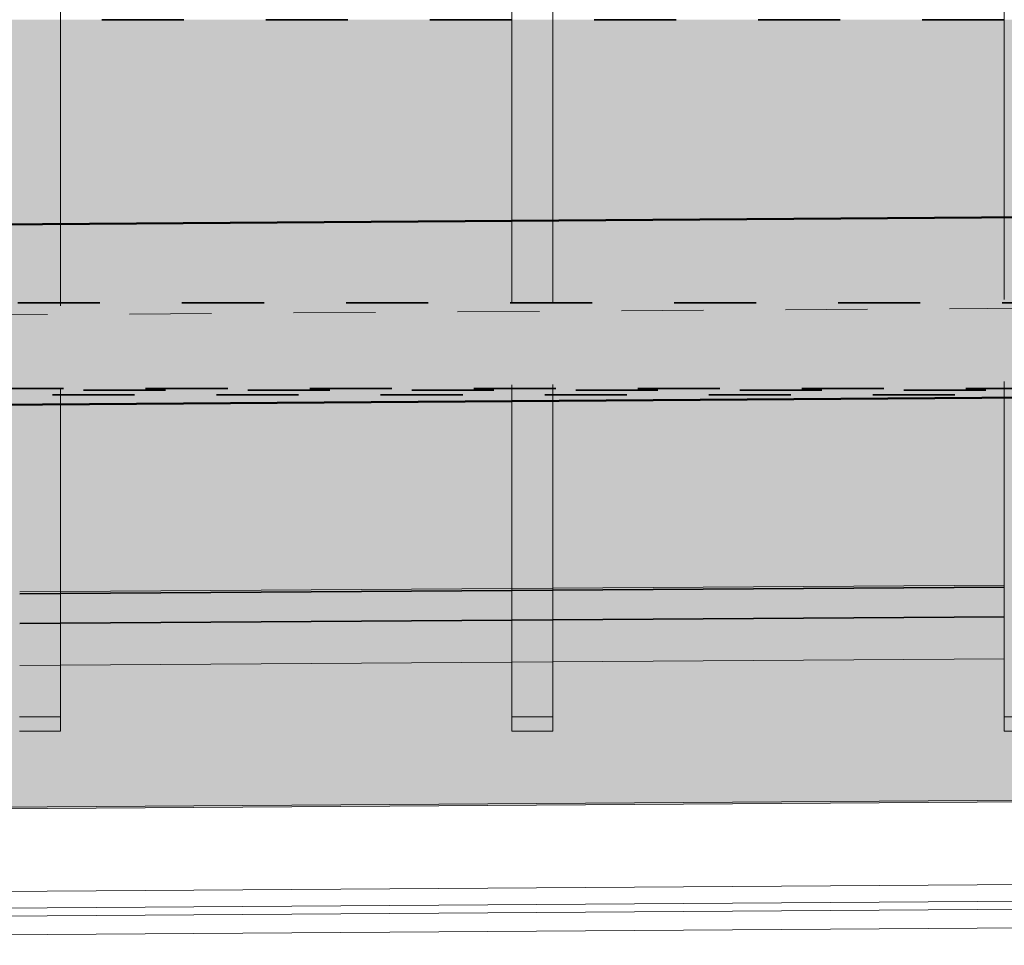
# Model space of a CAD drawing. Header units: metres. Extents: x -16.9 to 14.1, y -9.7 to 11.
# Tile 21 of 256: x -7.6 to -6.4, y -6.4 to -5.3. Entities that reach past the tile are written whole.
import ezdxf

# ---------------------------------------------------------------- set-up
doc = ezdxf.new("R2010")
doc.units = ezdxf.units.M
doc.linetypes.add('Ligne de quadrillage', pattern=[0.022225, 0.0127, -0.003175, 0.003175, -0.003175])
doc.linetypes.add('Tiret', pattern=[0.00635, 0.003175, -0.003175])
for name, color, linetype, lineweight in [('A-DETL', 90, 'Continuous', 18), ('A-DETL-GENF', 92, 'Continuous', 18), ('A-WALL', 113, 'Continuous', 25), ('A-WALL-PATT', 111, 'Continuous', 50), ('S-BEAM', 12, 'Continuous', 18), ('S-BEAM-HDLN', 1, 'Tiret', 18), ('S-GRID', 1, 'Continuous', 9)]:
    doc.layers.add(name, color=color, linetype=linetype, lineweight=lineweight)

msp = doc.modelspace()

# ---------------------------------------------------------------- hatches: boundary and pattern name
at = {"layer": 'A-DETL-GENF'}
h = msp.add_hatch(color=10, dxfattribs=at)
h.paths.add_polyline_path([(5.8884, -5.2704), (5.8884, -5.2704), (5.8884, -5.2722)])
h.paths.add_polyline_path([(-9.3301, -6.2465), (6.2436, -6.1403), (6.2436, -5.5151), (6.0973, -5.5144), (6.0973, -5.4019), (6.1311, -5.4019), (6.129, -4.949), (6.0973, -4.9483), (6.0973, -4.8359), (6.1285, -4.8359), (6.1264, -4.3792), (6.0973, -4.3785), (6.0973, -4.2661), (6.1259, -4.2661), (6.1238, -3.8085), (6.0868, -3.8085), (6.0876, -3.921), (5.8884, -3.9225), (5.8883, -3.9466), (-9.2302, -3.9466), (-9.2302, -4.4904), (5.8884, -4.4904), (5.8884, -4.6026), (-9.2302, -4.6026), (-9.2302, -5.1603), (5.8884, -5.1603), (5.8884, -5.2724), (-9.2302, -5.2724), (-9.2303, -5.5334), (-9.2702, -5.5334), (-9.2702, -4.9542), (-9.3301, -4.9542), (-9.3301, -5.4124), (-9.3238, -5.4128), (-9.3238, -5.5256), (-9.3301, -5.5256), (-9.3301, -6.061)])
h.paths.add_polyline_path([(1.6099, -5.73), (-9.2303, -5.7298), (-9.2302, -5.6179), (3.4486, -5.6179), (3.4474, -5.4464), (4.9174, -5.4364), (4.9189, -5.6179), (5.8885, -5.6179), (5.8885, -5.73), (2.0616, -5.73)])
h.paths.add_polyline_path([(6.2436, -5.4019), (6.2436, -4.949), (6.169, -4.949), (6.1712, -5.4019)])
h.paths.add_polyline_path([(-9.2702, -4.841), (-9.2702, -4.392), (-9.3301, -4.392), (-9.3301, -4.841)])
h.paths.add_polyline_path([(6.2436, -4.8359), (6.2436, -4.3792), (6.1664, -4.3792), (6.1685, -4.8359), (6.1712, -4.8359)])
h.paths.add_polyline_path([(-9.3301, -4.2789), (-9.2702, -4.2789), (-9.2702, -3.8285), (-9.3301, -3.8285), (-9.3301, -4.1491)])
h.paths.add_polyline_path([(6.2436, -4.2661), (6.2436, -3.8085), (6.1638, -3.8085), (6.1659, -4.2661), (6.1712, -4.2661)])
h.paths.add_polyline_path([(2.0616, -3.8345), (5.867, -3.8345), (5.8634, -3.2872), (-9.2302, -3.2872), (-9.2302, -3.8345), (1.1582, -3.8345)])
h.paths.add_polyline_path([(-9.3301, -3.7153), (-9.2702, -3.7153), (-9.2702, -3.2623), (-9.3301, -3.2623), (-9.3301, -3.2994)])
h.paths.add_polyline_path([(6.0876, -3.6954), (6.1233, -3.6954), (6.1212, -3.2467), (6.0831, -3.2467), (6.0861, -3.6954)])
h.paths.add_polyline_path([(6.2436, -3.6954), (6.2436, -3.2467), (6.1612, -3.2467), (6.1633, -3.6954), (6.1712, -3.6954)])
h.paths.add_polyline_path([(-2.4555, -3.1751), (5.8627, -3.1751), (5.8615, -3.0025), (6.0815, -3.0011), (6.0824, -3.1335), (6.1207, -3.1335), (6.1186, -2.6663), (6.0725, -2.6656), (6.0725, -2.5531), (6.1181, -2.5531), (6.116, -2.0967), (6.0725, -2.096), (6.0725, -1.9836), (6.1155, -1.9836), (6.1141, -1.6819), (6.1541, -1.6818), (6.1555, -1.9836), (6.2436, -1.9836), (6.2436, -1.5276), (-9.3301, -1.5276), (-9.3301, -1.9885), (-9.2702, -1.9885), (-9.2702, -1.642), (-9.2302, -1.642), (-9.2302, -1.8614), (5.8881, -1.8614), (5.8883, -1.9299), (5.8881, -1.9735), (-9.2302, -1.9735), (-9.2302, -2.5155), (-2.3188, -2.5155), (-2.3198, -2.3661), (-2.0998, -2.3647), (-2.0988, -2.5155), (5.8881, -2.5155), (5.8883, -2.5839), (5.8881, -2.6276), (-2.098, -2.6276), (-2.0952, -3.0647), (-2.3152, -3.0661), (-2.3181, -2.6276), (-9.2302, -2.6276), (-9.2302, -3.1751), (-2.9072, -3.1751)])
h.paths.add_polyline_path([(-9.2702, -3.1492), (-9.2702, -2.6995), (-9.3301, -2.6995), (-9.3301, -3.1492)])
h.paths.add_polyline_path([(6.2436, -3.1335), (6.2436, -2.6663), (6.1586, -2.6663), (6.1607, -3.1335), (6.1712, -3.1335)])
h.paths.add_polyline_path([(-9.2702, -2.5863), (-9.2702, -2.1017), (-9.3301, -2.1017), (-9.3301, -2.5863)])
h.paths.add_polyline_path([(6.1581, -2.5531), (6.2436, -2.5531), (6.2436, -2.0967), (6.156, -2.0967), (6.1576, -2.4496)])
at = {"layer": 'A-WALL-PATT', "lineweight": 18}
h = msp.add_hatch(dxfattribs=at)
h.set_pattern_fill('FP_1', color=256, style=0, pattern_type=2)
h.set_pattern_definition([(50, (0, 0), (0.546555, -0.047815), [0.05715, -0.62865]), (355, (0, 0), (-0.105728, 0.573166), [0.04572, -0.50292]), (100.451, (0.04555, -0.004), (0.440828, 0.52535), [0.04857, -0.53427]), (46.184, (0, 0.1524), (0.813237, -0.12613), [0.08572, -0.94297]), (96.636, (0.0678, 0.1419), (0.71221, 0.74229), [0.07286, -0.80141]), (351.184, (0, 0.1524), (0.712217, 0.742274), [0.06858, -0.75438]), (21, (0.0762, 0.1143), (0.454846, -0.306795), [0.05715, -0.62865]), (326, (0.0762, 0.1143), (0.185405, 0.55256), [0.04572, -0.50292]), (71.451, (0.1141, 0.08873), (0.64025, 0.245763), [0.04857, -0.53427]), (37.5, (0, 0), (0.009261, 0.2536672), [0.02515, -0.47168, 0.02515, -0.48539, -0.50482]), (37.5, (0, 0), (0.009261, 0.2536672), [-1.007, 0.02515, -0.47968]), (7.5, (0, 0), (0.200456, 0.300546), [0.02515, -0.26594, 0.02515, -0.46025, -0.1924]), (7.5, (0, 0), (0.200456, 0.300546), [-0.77648, 0.02515, -0.16726]), (327.5, (-0.16993, 0), (0.406768, -0.017188), [0.02515, -0.16535, 0.02515, -0.56921, -0.78867]), (327.5, (-0.16993, 0), (0.406768, -0.017188), [-0.78486, 0.02515, -0.76352]), (317.5, (-0.24613, 0), (0.444383, 0.07628), [0.02515, -0.2225, 0.02515, -0.36957, -0.56007]), (317.5, (-0.24613, 0), (0.444383, 0.07628), [-0.64237, 0.02515, -0.53492])])
h.paths.add_polyline_path([(-8.9475, -5.751), (-4.7602, -5.7224), (-4.7617, -5.5024), (-8.9489, -5.531)])
h.paths.add_polyline_path([(-3.2502, -5.7121), (-0.4904, -5.6933), (-0.4919, -5.4733), (-3.2517, -5.4921)])
h.paths.add_polyline_path([(1.0196, -5.683), (3.4489, -5.6664), (3.4474, -5.4464), (1.0181, -5.463)])
h.paths.add_polyline_path([(4.9189, -5.6564), (5.8789, -5.6499), (5.8775, -5.4299), (4.9174, -5.4364)])

# ---------------------------------------------------------------- linework, layer by layer
at = {"layer": 'A-DETL'}
msp.add_line((-9.3301, -6.2465), (6.2436, -6.1403), dxfattribs=at)
at = {"layer": 'A-WALL', "lineweight": 50}
for p, q in [((-9.2989, -5.5334), (-4.7617, -5.5024)), ((-6.1881, -5.7321), (-8.9475, -5.751))]:
    msp.add_line(p, q, dxfattribs=at)
at = {"layer": 'S-BEAM'}
for p, q in [((-7.5782, -1.4649), (-7.5782, -5.5216)), ((-7.0282, -1.4649), (-7.0282, -5.5179)), ((-6.9782, -1.4649), (-6.9782, -5.5175)), ((-6.4278, -1.4649), (-6.4278, -5.5138)), ((-6.9782, -5.7375), (-6.9782, -6.1231)), ((-6.4278, -5.7338), (-6.4278, -6.1231)), ((-7.5782, -5.7416), (-7.5782, -6.1231)), ((-7.0282, -5.7379), (-7.0282, -6.1231)), ((-6.4278, -5.9622), (-6.9782, -5.966)), ((-6.9782, -5.968), (-6.4278, -5.9642)), ((-6.9782, -5.969), (-6.4278, -5.9653)), ((-7.0282, -5.9663), (-7.5782, -5.9701)), ((-7.5782, -5.9721), (-7.0282, -5.9683)), ((-7.5782, -5.9731), (-7.0282, -5.9694)), ((-6.9782, -6.0044), (-6.4278, -6.0006)), ((-6.9782, -6.005), (-6.4278, -6.0012)), ((-7.5782, -6.0084), (-7.0282, -6.0047)), ((-7.5782, -6.0091), (-7.0282, -6.0053)), ((-7.0282, -6.0563), (-7.5782, -6.0601)), ((-6.4278, -6.0522), (-6.9782, -6.056)), ((-7.6282, -6.1231), (-7.5782, -6.1231)), ((-7.5782, -6.1231), (-7.5782, -6.1404)), ((-7.0282, -6.1404), (-7.0282, -6.1231)), ((-7.0282, -6.1231), (-6.9782, -6.1231)), ((-6.9782, -6.1231), (-6.9782, -6.1404)), ((-6.4278, -6.1404), (-6.4278, -6.1231)), ((-6.4278, -6.1231), (-6.3778, -6.1231)), ((6.1938, -6.1387), (-9.3101, -6.2444)), ((-7.5782, -6.1404), (-7.6282, -6.1404)), ((-6.9782, -6.1404), (-7.0282, -6.1404)), ((-6.3778, -6.1404), (-6.4278, -6.1404)), ((6.2233, -6.2415), (-9.3308, -6.3475)), ((6.3471, -6.2611), (-9.5039, -6.3692)), ((6.3472, -6.2705), (-9.5039, -6.3786)), ((6.3473, -6.2937), (-9.5037, -6.4017))]:
    msp.add_line(p, q, dxfattribs=at)
at = {"layer": 'S-BEAM', "color": 1, "linetype": 'Tiret', "lineweight": 35}
for p, q in [((-7.0282, -5.2725), (-7.5782, -5.2725)), ((-6.4278, -5.2725), (-6.9782, -5.2725))]:
    msp.add_line(p, q, dxfattribs=at)
at = {"layer": 'S-BEAM-HDLN'}
for p, q in [((-7.0282, -5.5179), (-7.0282, -5.7378)), ((-6.9782, -5.5176), (-6.9782, -5.7375)), ((-6.4278, -5.5138), (-6.4278, -5.7337)), ((-7.5782, -5.5217), (-7.5782, -5.7416)), ((-7.5782, -5.9701), (-7.6281, -5.9704)), ((-7.6281, -5.9724), (-7.5782, -5.9721)), ((-7.6281, -5.9734), (-7.5782, -5.9731)), ((-6.9782, -5.966), (-7.0281, -5.9663)), ((-7.0281, -5.9683), (-6.9782, -5.968)), ((-7.0281, -5.9694), (-6.9782, -5.969)), ((-7.6281, -6.0088), (-7.5782, -6.0084)), ((-7.6281, -6.0094), (-7.5782, -6.0091)), ((-7.0281, -6.0047), (-6.9782, -6.0044)), ((-7.0281, -6.0053), (-6.9782, -6.005)), ((-7.5782, -6.0601), (-7.6281, -6.0604)), ((-6.9782, -6.056), (-7.0281, -6.0563))]:
    msp.add_line(p, q, dxfattribs=at)
at = {"layer": 'S-BEAM-HDLN', "lineweight": 35}
for p, q in [((-9.2303, -5.6178), (5.8885, -5.6178)), ((-4.7746, -5.7225), (-9.2303, -5.7225)), ((-5.0502, -5.7243), (-9.2303, -5.7243)), ((-5.8881, -5.7301), (-9.2303, -5.7301))]:
    msp.add_line(p, q, dxfattribs=at)
at = {"layer": 'S-GRID', "linetype": 'Ligne de quadrillage'}
msp.add_line((1.4054, -5.5732), (-16.0283, -5.6876), dxfattribs=at)

doc.saveas('drawing.dxf')
